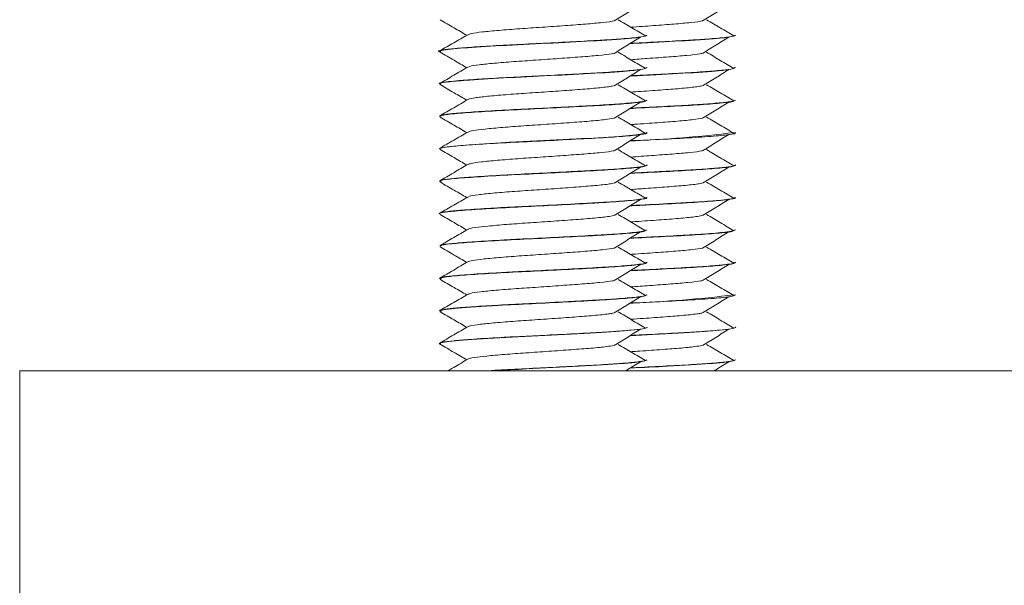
# Model space of a CAD drawing. Header units: millimetres. Extents: x -136 to 1613, y -2821 to -510.
# Tile 48 of 69: x 872 to 910, y -593 to -572. Entities that reach past the tile are written whole.
import ezdxf

# ---------------------------------------------------------------- set-up
doc = ezdxf.new("R2010")
doc.units = ezdxf.units.MM

msp = doc.modelspace()

# ---------------------------------------------------------------- linework, layer by layer
at = {"color": 7, "linetype": 'Continuous', "lineweight": 15}
for p, q in [((895.816, -572.246), (895.816, -572.236)), ((899.222, -572.246), (899.222, -572.236)), ((887.816, -572.861), (887.816, -572.871)), ((895.816, -573.496), (895.816, -573.486)), ((899.222, -573.496), (899.222, -573.486)), ((887.816, -574.111), (887.816, -574.12)), ((895.816, -574.746), (895.816, -574.736)), ((899.222, -574.746), (899.222, -574.736)), ((887.816, -575.361), (887.816, -575.371)), ((895.816, -575.996), (895.816, -575.986)), ((899.222, -575.996), (899.222, -575.986)), ((887.816, -576.611), (887.816, -576.621)), ((895.816, -577.245), (895.816, -577.236)), ((899.222, -577.245), (899.222, -577.236)), ((887.816, -577.861), (887.816, -577.871)), ((895.816, -578.496), (895.816, -578.486)), ((899.222, -578.496), (899.222, -578.486)), ((887.816, -579.111), (887.816, -579.121)), ((895.816, -579.746), (895.816, -579.736)), ((899.222, -579.746), (899.222, -579.736)), ((887.816, -580.361), (887.816, -580.37)), ((895.816, -580.996), (895.816, -580.986)), ((899.222, -580.996), (899.222, -580.986)), ((887.816, -581.611), (887.816, -581.621)), ((895.816, -582.246), (895.816, -582.236)), ((899.222, -582.246), (899.222, -582.236)), ((887.816, -582.861), (887.816, -582.87)), ((895.816, -583.495), (895.816, -583.486)), ((899.222, -583.495), (899.222, -583.486)), ((887.816, -584.111), (887.816, -584.121)), ((895.816, -584.746), (895.816, -584.736)), ((899.222, -584.746), (899.222, -584.736)), ((871.633, -595.159), (871.633, -585.159)), ((871.633, -585.159), (1021.622, -585.159))]:
    msp.add_line(p, q, dxfattribs=at)
at = {"color": 7, "linetype": 'Continuous', "lineweight": 15, "flags": 128}
msp.add_lwpolyline([(895.778, -575.986), (895.766, -576.017), (895.398, -576.076), (894.73, -576.136), (893.739, -576.198), (893.498, -576.211), (893.422, -576.215), (893.408, -576.216), (893.406, -576.216), (893.405, -576.216), (893.405, -576.216), (893.405, -576.216), (893.405, -576.216), (893.405, -576.216), (893.405, -576.216), (893.403, -576.216), (893.393, -576.216), (893.291, -576.222), (893.085, -576.233), (891.563, -576.311), (890.511, -576.363), (890.167, -576.382), (889.553, -576.417), (888.64, -576.481), (888.109, -576.533), (887.819, -576.602), (887.835, -576.611)], dxfattribs=at)
at = {"color": 7, "linetype": 'Continuous', "lineweight": 15}
for centre, radius, start, end in [((893.721, -532.102), 44.222, 271.8947, 277.0972), ((893.735, -538.587), 43.987, 271.8867, 277.1117)]:
    msp.add_arc(centre, radius, start, end, dxfattribs=at)
for points, knots in [([(894.548, -571.687), (894.718, -571.584), (895.058, -571.376), (895.399, -571.168), (895.57, -571.065)], [0, 0, 0, 0, 0.499943, 1, 1, 1, 1]), ([(897.954, -571.687), (898.124, -571.584), (898.464, -571.376), (898.805, -571.168), (898.976, -571.065)], [0, 0, 0, 0, 0.4999425, 1, 1, 1, 1]), ([(887.837, -571.641), (888.017, -571.746), (888.361, -571.945), (888.705, -572.145), (888.869, -572.241)], [0, 0, 0, 0, 0.522711, 1, 1, 1, 1]), ([(888.924, -572.221), (888.957, -572.204), (889.029, -572.166), (889.452, -572.113), (890.089, -572.051), (890.892, -571.989), (891.778, -571.932), (892.663, -571.869), (893.481, -571.81), (894.117, -571.751), (894.481, -571.707), (894.545, -571.688), (894.546, -571.688)], [0, 0, 0, 0, 0.093184, 0.205103, 0.319016, 0.432769, 0.544788, 0.659277, 0.771606, 0.884969, 0.999151, 1, 1, 1, 1]), ([(895.76, -572.269), (895.585, -572.165), (895.235, -571.958), (894.883, -571.75), (894.707, -571.646)], [0, 0, 0, 0, 0.500066, 1, 1, 1, 1]), ([(895.189, -571.931), (895.484, -571.91), (896.072, -571.869), (896.887, -571.81), (897.523, -571.751), (897.887, -571.707), (897.951, -571.688), (897.952, -571.688)], [0, 0, 0, 0, 0.249216, 0.496735, 0.74653, 0.99813, 1, 1, 1, 1]), ([(899.166, -572.269), (898.991, -572.165), (898.641, -571.958), (898.289, -571.75), (898.113, -571.646)], [0, 0, 0, 0, 0.500046, 1, 1, 1, 1]), ([(887.884, -572.892), (887.861, -572.888), (887.662, -572.854), (888.073, -572.786), (889.132, -572.698), (890.804, -572.607), (892.678, -572.516), (894.322, -572.428), (895.337, -572.358), (895.478, -572.321), (895.503, -572.315)], [0, 0, 0, 0, 0.0214717, 0.1799032, 0.3360643, 0.4936097, 0.6508585, 0.8071642, 0.9655163, 1, 1, 1, 1]), ([(888.905, -572.22), (888.725, -572.324), (888.366, -572.533), (888.006, -572.742), (887.826, -572.847)], [0, 0, 0, 0, 0.499722, 1, 1, 1, 1]), ([(895.762, -572.236), (895.776, -572.245), (895.817, -572.273), (895.485, -572.32), (894.944, -572.372), (894.382, -572.411), (893.828, -572.444), (892.98, -572.489), (891.822, -572.549), (890.657, -572.605), (889.604, -572.662), (888.714, -572.723), (888.107, -572.777), (887.811, -572.826), (887.846, -572.853), (887.856, -572.861)], [0, 0, 0, 0, 0.042854, 0.131317, 0.241862, 0.279543, 0.314863, 0.406851, 0.500337, 0.59126, 0.684956, 0.774737, 0.87051, 0.963052, 1, 1, 1, 1]), ([(894.548, -572.937), (894.718, -572.834), (895.058, -572.626), (895.399, -572.418), (895.57, -572.315)], [0, 0, 0, 0, 0.499943, 1, 1, 1, 1]), ([(895.166, -572.561), (895.464, -572.546), (896.366, -572.501), (897.727, -572.428), (898.743, -572.358), (898.884, -572.321), (898.909, -572.315)], [0, 0, 0, 0, 0.180678, 0.547476, 0.919077, 1, 1, 1, 1]), ([(899.168, -572.236), (899.182, -572.245), (899.223, -572.273), (898.891, -572.32), (898.35, -572.372), (897.788, -572.411), (897.233, -572.444), (896.388, -572.488), (895.592, -572.53), (895.194, -572.55), (895.183, -572.55)], [0, 0, 0, 0, 0.085172, 0.260991, 0.480689, 0.55558, 0.625783, 0.808606, 0.994398, 1, 1, 1, 1]), ([(895.747, -572.261), (895.792, -572.256), (895.838, -572.251), (895.815, -572.246), (895.815, -572.246)], [0, 0, 0, 0, 0.990297, 1, 1, 1, 1]), ([(897.954, -572.937), (898.124, -572.834), (898.464, -572.626), (898.805, -572.418), (898.976, -572.315)], [0, 0, 0, 0, 0.4999425, 1, 1, 1, 1]), ([(899.153, -572.261), (899.198, -572.256), (899.244, -572.251), (899.221, -572.246), (899.221, -572.246)], [0, 0, 0, 0, 0.990321, 1, 1, 1, 1]), ([(887.837, -572.891), (888.017, -572.996), (888.361, -573.195), (888.705, -573.395), (888.869, -573.491)], [0, 0, 0, 0, 0.522711, 1, 1, 1, 1]), ([(888.938, -573.471), (888.948, -573.459), (888.978, -573.428), (889.316, -573.378), (889.896, -573.318), (890.662, -573.255), (891.533, -573.199), (892.427, -573.136), (893.271, -573.075), (893.965, -573.017), (894.397, -572.969), (894.5, -572.943), (894.523, -572.938)], [0, 0, 0, 0, 0.061321, 0.173968, 0.287032, 0.401383, 0.513203, 0.627423, 0.740778, 0.85316, 0.967668, 1, 1, 1, 1]), ([(895.76, -573.519), (895.585, -573.415), (895.235, -573.208), (894.883, -573), (894.707, -572.896)], [0, 0, 0, 0, 0.500066, 1, 1, 1, 1]), ([(895.188, -573.181), (895.403, -573.166), (895.913, -573.13), (896.677, -573.075), (897.371, -573.017), (897.803, -572.969), (897.906, -572.943), (897.929, -572.938)], [0, 0, 0, 0, 0.180412, 0.429753, 0.676982, 0.928876, 1, 1, 1, 1]), ([(899.166, -573.519), (898.991, -573.415), (898.641, -573.208), (898.289, -573), (898.113, -572.896)], [0, 0, 0, 0, 0.500046, 1, 1, 1, 1]), ([(895.798, -573.486), (895.784, -573.501), (895.753, -573.536), (895.326, -573.588), (894.608, -573.648), (893.645, -573.704), (892.544, -573.761), (891.366, -573.822), (890.225, -573.876), (889.214, -573.937), (888.486, -573.991), (887.99, -574.044), (887.755, -574.086), (887.823, -574.11), (887.827, -574.111)], [0, 0, 0, 0, 0.073822, 0.166002, 0.259447, 0.349938, 0.444077, 0.533702, 0.628707, 0.722173, 0.814692, 0.884467, 0.993608, 1, 1, 1, 1]), ([(888.905, -573.47), (888.725, -573.574), (888.366, -573.783), (888.006, -573.992), (887.826, -574.097)], [0, 0, 0, 0, 0.499734, 1, 1, 1, 1]), ([(899.204, -573.486), (899.19, -573.501), (899.16, -573.536), (898.732, -573.588), (898.014, -573.648), (897.051, -573.704), (896.073, -573.755), (895.43, -573.788), (895.183, -573.8)], [0, 0, 0, 0, 0.146721, 0.329928, 0.515656, 0.6955, 0.882611, 1, 1, 1, 1]), ([(887.865, -574.12), (887.851, -574.114), (887.791, -574.084), (888.157, -574.03), (889.016, -573.958), (890.477, -573.872), (892.341, -573.783), (894.056, -573.693), (895.202, -573.619), (895.416, -573.577), (895.476, -573.566)], [0, 0, 0, 0, 0.037379, 0.160863, 0.282269, 0.446338, 0.608509, 0.771307, 0.934839, 1, 1, 1, 1]), ([(894.548, -574.187), (894.718, -574.084), (895.058, -573.876), (895.399, -573.668), (895.57, -573.565)], [0, 0, 0, 0, 0.499943, 1, 1, 1, 1]), ([(895.165, -573.811), (895.351, -573.802), (896.136, -573.763), (897.463, -573.693), (898.608, -573.619), (898.822, -573.577), (898.882, -573.566)], [0, 0, 0, 0, 0.114121, 0.482496, 0.852555, 1, 1, 1, 1]), ([(897.954, -574.187), (898.124, -574.084), (898.464, -573.876), (898.805, -573.668), (898.976, -573.565)], [0, 0, 0, 0, 0.4999425, 1, 1, 1, 1]), ([(887.837, -574.141), (888.017, -574.246), (888.361, -574.445), (888.705, -574.645), (888.869, -574.741)], [0, 0, 0, 0, 0.522711, 1, 1, 1, 1]), ([(888.931, -574.72), (888.931, -574.715), (888.931, -574.689), (889.199, -574.643), (889.715, -574.585), (890.441, -574.522), (891.29, -574.464), (892.187, -574.403), (893.052, -574.341), (893.794, -574.284), (894.311, -574.23), (894.465, -574.199), (894.52, -574.187)], [0, 0, 0, 0, 0.029462, 0.143102, 0.255243, 0.369762, 0.481979, 0.595528, 0.709632, 0.821487, 0.935905, 1, 1, 1, 1]), ([(895.76, -574.769), (895.585, -574.665), (895.235, -574.458), (894.883, -574.25), (894.707, -574.146)], [0, 0, 0, 0, 0.500054, 1, 1, 1, 1]), ([(895.188, -574.43), (895.321, -574.421), (895.752, -574.392), (896.458, -574.341), (897.2, -574.284), (897.717, -574.23), (897.871, -574.199), (897.926, -574.187)], [0, 0, 0, 0, 0.1121648, 0.3626282, 0.6081559, 0.8593094, 1, 1, 1, 1]), ([(899.166, -574.769), (898.991, -574.665), (898.641, -574.458), (898.289, -574.25), (898.113, -574.146)], [0, 0, 0, 0, 0.500034, 1, 1, 1, 1]), ([(888.905, -574.72), (888.725, -574.824), (888.366, -575.033), (888.006, -575.242), (887.826, -575.347)], [0, 0, 0, 0, 0.499734, 1, 1, 1, 1]), ([(895.815, -574.736), (895.814, -574.739), (895.813, -574.745), (895.803, -574.752), (895.797, -574.755), (895.794, -574.757), (895.784, -574.761), (895.74, -574.777), (895.562, -574.81), (895.086, -574.861), (894.257, -574.921), (893.225, -574.976), (892.27, -575.025), (891.508, -575.064), (890.743, -575.101), (889.814, -575.149), (888.881, -575.211), (888.356, -575.253), (888.058, -575.289), (887.854, -575.321), (887.862, -575.346), (887.866, -575.361)], [0, 0, 0, 0, 0.017124, 0.028581, 0.031266, 0.032848, 0.035401, 0.05398, 0.108745, 0.203204, 0.292713, 0.38767, 0.481037, 0.522779, 0.569576, 0.66561, 0.757237, 0.849616, 0.878617, 0.931701, 1, 1, 1, 1]), ([(887.862, -575.371), (887.868, -575.354), (887.881, -575.314), (888.439, -575.254), (889.381, -575.185), (890.619, -575.116), (891.994, -575.051), (893.341, -574.979), (894.529, -574.916), (895.356, -574.844), (895.775, -574.798), (895.762, -574.772), (895.76, -574.769)], [0, 0, 0, 0, 0.0831, 0.1951508, 0.3081136, 0.4212863, 0.53315, 0.6469604, 0.758391, 0.8722286, 0.9840187, 1, 1, 1, 1]), ([(894.548, -575.437), (894.718, -575.334), (895.058, -575.126), (895.399, -574.918), (895.57, -574.815)], [0, 0, 0, 0, 0.499943, 1, 1, 1, 1]), ([(895.165, -575.061), (895.239, -575.057), (895.767, -575.031), (896.749, -574.979), (897.935, -574.916), (898.763, -574.844), (899.181, -574.798), (899.168, -574.772), (899.166, -574.769)], [0, 0, 0, 0, 0.038674, 0.273021, 0.502485, 0.736897, 0.967093, 1, 1, 1, 1]), ([(899.221, -574.736), (899.22, -574.739), (899.219, -574.745), (899.209, -574.752), (899.203, -574.755), (899.2, -574.757), (899.19, -574.761), (899.146, -574.777), (898.968, -574.81), (898.492, -574.861), (897.663, -574.921), (896.631, -574.976), (895.757, -575.021), (895.275, -575.046), (895.183, -575.05)], [0, 0, 0, 0, 0.034035, 0.056809, 0.062144, 0.065289, 0.070364, 0.107291, 0.216145, 0.403896, 0.581809, 0.770556, 0.956129, 1, 1, 1, 1]), ([(897.954, -575.437), (898.124, -575.334), (898.464, -575.126), (898.805, -574.918), (898.976, -574.815)], [0, 0, 0, 0, 0.4999425, 1, 1, 1, 1]), ([(887.837, -575.391), (888.017, -575.496), (888.361, -575.695), (888.705, -575.895), (888.869, -575.991)], [0, 0, 0, 0, 0.522711, 1, 1, 1, 1]), ([(888.906, -575.971), (888.961, -575.95), (889.07, -575.909), (889.556, -575.852), (890.228, -575.789), (891.052, -575.729), (891.945, -575.671), (892.824, -575.607), (893.608, -575.55), (894.22, -575.491), (894.437, -575.454), (894.537, -575.437)], [0, 0, 0, 0, 0.113031, 0.22468, 0.338816, 0.451828, 0.5642, 0.67852, 0.790294, 0.904064, 1, 1, 1, 1]), ([(895.76, -576.019), (895.585, -575.915), (895.235, -575.708), (894.883, -575.5), (894.707, -575.396)], [0, 0, 0, 0, 0.500054, 1, 1, 1, 1]), ([(895.188, -575.681), (895.24, -575.677), (895.588, -575.654), (896.231, -575.607), (897.014, -575.55), (897.626, -575.491), (897.844, -575.454), (897.943, -575.437)], [0, 0, 0, 0, 0.04396, 0.294735, 0.53994, 0.78954, 1, 1, 1, 1]), ([(899.166, -576.019), (898.991, -575.915), (898.641, -575.708), (898.289, -575.5), (898.113, -575.396)], [0, 0, 0, 0, 0.500034, 1, 1, 1, 1]), ([(887.846, -576.621), (887.836, -576.617), (887.764, -576.591), (888.078, -576.54), (888.787, -576.476), (889.883, -576.404), (891.195, -576.34), (892.579, -576.27), (893.872, -576.202), (894.944, -576.136), (895.6, -576.065), (895.883, -576.022), (895.807, -575.997), (895.803, -575.996)], [0, 0, 0, 0, 0.01671, 0.126288, 0.233616, 0.343281, 0.45088, 0.560043, 0.668635, 0.776748, 0.886184, 0.993581, 1, 1, 1, 1]), ([(888.905, -575.97), (888.725, -576.074), (888.366, -576.283), (888.006, -576.492), (887.826, -576.597)], [0, 0, 0, 0, 0.499734, 1, 1, 1, 1]), ([(894.548, -576.687), (894.718, -576.584), (895.058, -576.376), (895.399, -576.168), (895.57, -576.065)], [0, 0, 0, 0, 0.499943, 1, 1, 1, 1]), ([(895.165, -576.311), (895.436, -576.297), (896.162, -576.261), (897.278, -576.202), (898.35, -576.136), (899.006, -576.065), (899.289, -576.022), (899.213, -575.997), (899.209, -575.996)], [0, 0, 0, 0, 0.127915, 0.343163, 0.557472, 0.774394, 0.987276, 1, 1, 1, 1]), ([(897.954, -576.687), (898.124, -576.584), (898.464, -576.376), (898.805, -576.168), (898.976, -576.065)], [0, 0, 0, 0, 0.4999425, 1, 1, 1, 1]), ([(887.837, -576.641), (888.017, -576.746), (888.361, -576.945), (888.705, -577.145), (888.869, -577.241)], [0, 0, 0, 0, 0.522711, 1, 1, 1, 1]), ([(888.931, -577.221), (888.955, -577.206), (889.013, -577.17), (889.408, -577.118), (890.027, -577.056), (890.819, -576.994), (891.701, -576.937), (892.589, -576.874), (893.416, -576.815), (894.071, -576.756), (894.454, -576.711), (894.53, -576.69), (894.536, -576.688)], [0, 0, 0, 0, 0.083145, 0.195231, 0.308913, 0.422906, 0.534795, 0.649248, 0.761869, 0.874935, 0.989265, 1, 1, 1, 1]), ([(895.76, -577.269), (895.585, -577.165), (895.235, -576.958), (894.883, -576.75), (894.707, -576.646)], [0, 0, 0, 0, 0.500054, 1, 1, 1, 1]), ([(895.189, -576.931), (895.458, -576.912), (896.022, -576.872), (896.822, -576.815), (897.477, -576.756), (897.86, -576.711), (897.936, -576.69), (897.942, -576.688)], [0, 0, 0, 0, 0.227449, 0.475503, 0.724536, 0.976354, 1, 1, 1, 1]), ([(899.166, -577.269), (898.991, -577.165), (898.641, -576.958), (898.289, -576.75), (898.113, -576.646)], [0, 0, 0, 0, 0.500034, 1, 1, 1, 1]), ([(888.905, -577.22), (888.725, -577.324), (888.366, -577.533), (888.006, -577.742), (887.826, -577.847)], [0, 0, 0, 0, 0.499734, 1, 1, 1, 1]), ([(895.791, -577.236), (895.799, -577.239), (895.859, -577.258), (895.658, -577.294), (895.23, -577.348), (894.466, -577.408), (893.726, -577.448), (893.033, -577.486), (892.279, -577.525), (891.25, -577.576), (890.065, -577.635), (889.061, -577.697), (888.326, -577.755), (887.88, -577.808), (887.866, -577.844), (887.859, -577.861)], [0, 0, 0, 0, 0.012139, 0.090247, 0.183813, 0.273087, 0.361552, 0.392388, 0.452006, 0.546702, 0.635055, 0.744368, 0.830588, 0.919597, 1, 1, 1, 1]), ([(887.873, -577.871), (887.866, -577.857), (887.847, -577.821), (888.331, -577.763), (889.218, -577.696), (890.422, -577.625), (891.787, -577.561), (893.147, -577.49), (894.367, -577.426), (895.262, -577.355), (895.745, -577.302), (895.747, -577.27), (895.747, -577.261)], [0, 0, 0, 0, 0.065253, 0.17654, 0.287585, 0.399802, 0.510033, 0.622584, 0.732772, 0.84505, 0.955975, 1, 1, 1, 1]), ([(894.548, -577.937), (894.718, -577.834), (895.058, -577.626), (895.399, -577.418), (895.57, -577.315)], [0, 0, 0, 0, 0.499943, 1, 1, 1, 1]), ([(895.164, -577.561), (895.171, -577.561), (895.627, -577.538), (896.557, -577.489), (897.772, -577.426), (898.668, -577.355), (899.152, -577.302), (899.153, -577.27), (899.153, -577.261)], [0, 0, 0, 0, 0.003336, 0.232279, 0.456416, 0.684811, 0.91045, 1, 1, 1, 1]), ([(899.197, -577.236), (899.205, -577.239), (899.265, -577.258), (899.065, -577.294), (898.636, -577.348), (897.872, -577.408), (897.132, -577.448), (896.44, -577.486), (895.863, -577.516), (895.398, -577.539), (895.183, -577.55)], [0, 0, 0, 0, 0.024122, 0.179336, 0.365269, 0.542676, 0.718476, 0.779761, 0.898225, 1, 1, 1, 1]), ([(897.954, -577.937), (898.124, -577.834), (898.464, -577.626), (898.805, -577.418), (898.976, -577.315)], [0, 0, 0, 0, 0.4999425, 1, 1, 1, 1]), ([(887.837, -577.891), (888.017, -577.996), (888.361, -578.195), (888.705, -578.395), (888.869, -578.491)], [0, 0, 0, 0, 0.522711, 1, 1, 1, 1]), ([(888.938, -578.47), (888.944, -578.461), (888.963, -578.431), (889.277, -578.383), (889.837, -578.324), (890.592, -578.26), (891.456, -578.204), (892.352, -578.141), (893.203, -578.08), (893.913, -578.023), (894.37, -577.972), (894.488, -577.945), (894.52, -577.938)], [0, 0, 0, 0, 0.051272, 0.164264, 0.276986, 0.391435, 0.503315, 0.61737, 0.731001, 0.843156, 0.95768, 1, 1, 1, 1]), ([(895.76, -578.519), (895.585, -578.415), (895.235, -578.208), (894.883, -578), (894.707, -577.896)], [0, 0, 0, 0, 0.500054, 1, 1, 1, 1]), ([(895.188, -578.181), (895.377, -578.168), (895.863, -578.134), (896.609, -578.08), (897.319, -578.023), (897.776, -577.972), (897.894, -577.945), (897.926, -577.938)], [0, 0, 0, 0, 0.1588668, 0.4086621, 0.6552136, 0.9069751, 1, 1, 1, 1]), ([(899.166, -578.519), (898.991, -578.415), (898.641, -578.208), (898.289, -578), (898.113, -577.896)], [0, 0, 0, 0, 0.500034, 1, 1, 1, 1]), ([(888.905, -578.47), (888.725, -578.574), (888.366, -578.783), (888.006, -578.992), (887.826, -579.097)], [0, 0, 0, 0, 0.499734, 1, 1, 1, 1]), ([(887.817, -579.121), (887.816, -579.121), (887.741, -579.1), (888.01, -579.049), (888.649, -578.986), (889.703, -578.915), (890.99, -578.849), (892.375, -578.781), (893.691, -578.711), (894.804, -578.646), (895.529, -578.575), (895.858, -578.528), (895.789, -578.501), (895.777, -578.496)], [0, 0, 0, 0, 0.000467, 0.110157, 0.217519, 0.327007, 0.435009, 0.54371, 0.652782, 0.760447, 0.870084, 0.977402, 1, 1, 1, 1]), ([(895.779, -578.486), (895.79, -578.493), (895.817, -578.51), (895.706, -578.534), (895.56, -578.557), (895.335, -578.585), (894.892, -578.626), (894.256, -578.67), (893.626, -578.704), (892.909, -578.743), (891.917, -578.794), (890.694, -578.853), (889.596, -578.912), (888.705, -578.973), (888.081, -579.03), (887.801, -579.077), (887.838, -579.105), (887.846, -579.111)], [0, 0, 0, 0, 0.032477, 0.081837, 0.117352, 0.149679, 0.213212, 0.313695, 0.352848, 0.387127, 0.500776, 0.588417, 0.679379, 0.785204, 0.867727, 0.971332, 1, 1, 1, 1]), ([(894.548, -579.187), (894.718, -579.084), (895.058, -578.876), (895.399, -578.668), (895.57, -578.565)], [0, 0, 0, 0, 0.499943, 1, 1, 1, 1]), ([(895.165, -578.811), (895.367, -578.801), (896.025, -578.768), (897.097, -578.711), (898.21, -578.646), (898.935, -578.575), (899.264, -578.528), (899.195, -578.501), (899.183, -578.496)], [0, 0, 0, 0, 0.0957057, 0.3118694, 0.5252467, 0.7425295, 0.9552159, 1, 1, 1, 1]), ([(899.185, -578.486), (899.196, -578.493), (899.223, -578.51), (899.112, -578.534), (898.966, -578.557), (898.742, -578.585), (898.298, -578.626), (897.662, -578.67), (897.032, -578.704), (896.316, -578.743), (895.674, -578.776), (895.193, -578.8), (895.182, -578.8)], [0, 0, 0, 0, 0.064514, 0.162566, 0.233119, 0.297331, 0.423537, 0.623145, 0.700921, 0.769017, 0.994788, 1, 1, 1, 1]), ([(897.954, -579.187), (898.124, -579.084), (898.464, -578.876), (898.805, -578.668), (898.976, -578.565)], [0, 0, 0, 0, 0.4999425, 1, 1, 1, 1]), ([(887.837, -579.141), (888.017, -579.246), (888.361, -579.445), (888.705, -579.645), (888.869, -579.741)], [0, 0, 0, 0, 0.522711, 1, 1, 1, 1]), ([(888.924, -579.72), (888.923, -579.717), (888.917, -579.693), (889.166, -579.648), (889.661, -579.591), (890.374, -579.527), (891.215, -579.469), (892.111, -579.409), (892.981, -579.346), (893.737, -579.289), (894.282, -579.233), (894.455, -579.2), (894.523, -579.187)], [0, 0, 0, 0, 0.019433, 0.133308, 0.245278, 0.359765, 0.472224, 0.585476, 0.699742, 0.811545, 0.925851, 1, 1, 1, 1]), ([(895.76, -579.769), (895.585, -579.665), (895.235, -579.458), (894.883, -579.25), (894.707, -579.146)], [0, 0, 0, 0, 0.500054, 1, 1, 1, 1]), ([(895.188, -579.43), (895.296, -579.423), (895.7, -579.396), (896.387, -579.346), (897.143, -579.289), (897.689, -579.233), (897.862, -579.2), (897.93, -579.187)], [0, 0, 0, 0, 0.090684, 0.341326, 0.586595, 0.837343, 1, 1, 1, 1]), ([(899.166, -579.769), (898.991, -579.665), (898.641, -579.458), (898.289, -579.25), (898.113, -579.146)], [0, 0, 0, 0, 0.500034, 1, 1, 1, 1]), ([(888.905, -579.72), (888.725, -579.824), (888.366, -580.033), (888.006, -580.242), (887.826, -580.347)], [0, 0, 0, 0, 0.499734, 1, 1, 1, 1]), ([(895.78, -579.736), (895.777, -579.751), (895.772, -579.774), (895.593, -579.802), (895.299, -579.841), (894.703, -579.892), (893.693, -579.951), (892.548, -580.012), (891.371, -580.071), (890.186, -580.128), (889.195, -580.188), (888.408, -580.247), (887.902, -580.302), (887.862, -580.342), (887.843, -580.361)], [0, 0, 0, 0, 0.072339, 0.108742, 0.144332, 0.255921, 0.345739, 0.439032, 0.542906, 0.622487, 0.730095, 0.815837, 0.910164, 1, 1, 1, 1]), ([(887.873, -580.37), (887.86, -580.361), (887.815, -580.328), (888.233, -580.272), (889.061, -580.207), (890.229, -580.135), (891.579, -580.072), (892.95, -580), (894.199, -579.935), (895.158, -579.866), (895.739, -579.803), (895.765, -579.763), (895.776, -579.746)], [0, 0, 0, 0, 0.047114, 0.156078, 0.263804, 0.373391, 0.480689, 0.590308, 0.697943, 0.807012, 0.915678, 1, 1, 1, 1]), ([(894.548, -580.437), (894.718, -580.334), (895.058, -580.126), (895.399, -579.918), (895.57, -579.815)], [0, 0, 0, 0, 0.499955, 1, 1, 1, 1]), ([(895.165, -580.061), (895.563, -580.041), (896.413, -579.997), (897.605, -579.935), (898.564, -579.866), (899.145, -579.803), (899.171, -579.763), (899.182, -579.746)], [0, 0, 0, 0, 0.187842, 0.401215, 0.617428, 0.832841, 1, 1, 1, 1]), ([(899.186, -579.736), (899.183, -579.751), (899.178, -579.774), (898.999, -579.802), (898.706, -579.841), (898.109, -579.892), (897.1, -579.951), (896.113, -580.003), (895.452, -580.037), (895.183, -580.05)], [0, 0, 0, 0, 0.143795, 0.216158, 0.286903, 0.50872, 0.687258, 0.872706, 1, 1, 1, 1]), ([(897.954, -580.437), (898.124, -580.334), (898.464, -580.126), (898.805, -579.918), (898.976, -579.815)], [0, 0, 0, 0, 0.499955, 1, 1, 1, 1]), ([(887.837, -580.391), (888.017, -580.496), (888.361, -580.695), (888.705, -580.895), (888.869, -580.991)], [0, 0, 0, 0, 0.522711, 1, 1, 1, 1]), ([(888.913, -580.971), (888.958, -580.952), (889.05, -580.912), (889.507, -580.857), (890.164, -580.795), (890.978, -580.734), (891.868, -580.676), (892.751, -580.612), (893.547, -580.555), (894.19, -580.495), (894.43, -580.455), (894.546, -580.436)], [0, 0, 0, 0, 0.10464, 0.216113, 0.329902, 0.443009, 0.554928, 0.66908, 0.780807, 0.894149, 1, 1, 1, 1]), ([(895.76, -581.019), (895.585, -580.915), (895.235, -580.708), (894.883, -580.5), (894.707, -580.396)], [0, 0, 0, 0, 0.500054, 1, 1, 1, 1]), ([(895.189, -580.681), (895.215, -580.679), (895.536, -580.657), (896.159, -580.612), (896.953, -580.555), (897.596, -580.495), (897.836, -580.455), (897.952, -580.436)], [0, 0, 0, 0, 0.0223504, 0.2730932, 0.5185264, 0.7674902, 1, 1, 1, 1]), ([(899.166, -581.019), (898.991, -580.915), (898.641, -580.708), (898.289, -580.5), (898.113, -580.396)], [0, 0, 0, 0, 0.500034, 1, 1, 1, 1]), ([(888.905, -580.97), (888.725, -581.074), (888.366, -581.283), (888.006, -581.492), (887.826, -581.597)], [0, 0, 0, 0, 0.499734, 1, 1, 1, 1]), ([(887.845, -581.621), (887.866, -581.601), (887.913, -581.557), (888.539, -581.496), (889.525, -581.426), (890.79, -581.358), (892.17, -581.292), (893.504, -581.221), (894.657, -581.157), (895.447, -581.085), (895.831, -581.035), (895.776, -581.004), (895.762, -580.996)], [0, 0, 0, 0, 0.093955, 0.201524, 0.31068, 0.419236, 0.527351, 0.636762, 0.744147, 0.853827, 0.961239, 1, 1, 1, 1]), ([(895.793, -580.986), (895.8, -580.989), (895.854, -581.013), (895.614, -581.053), (895.077, -581.112), (894.253, -581.171), (893.218, -581.226), (892.048, -581.288), (890.941, -581.341), (889.833, -581.398), (888.864, -581.461), (888.294, -581.509), (888.067, -581.538), (887.98, -581.552), (887.854, -581.575), (887.863, -581.596), (887.87, -581.611)], [0, 0, 0, 0, 0.0150657, 0.1133373, 0.2015567, 0.2942792, 0.3884618, 0.4800542, 0.5767526, 0.6504208, 0.7612714, 0.8613135, 0.8909944, 0.9048264, 0.9282007, 1, 1, 1, 1]), ([(894.548, -581.687), (894.718, -581.584), (895.058, -581.376), (895.399, -581.168), (895.57, -581.065)], [0, 0, 0, 0, 0.499955, 1, 1, 1, 1]), ([(895.165, -581.311), (895.298, -581.304), (895.886, -581.275), (896.912, -581.221), (898.063, -581.157), (898.853, -581.085), (899.237, -581.035), (899.182, -581.004), (899.168, -580.996)], [0, 0, 0, 0, 0.063442, 0.280233, 0.493018, 0.710356, 0.923195, 1, 1, 1, 1]), ([(899.199, -580.986), (899.206, -580.989), (899.26, -581.013), (899.02, -581.053), (898.483, -581.112), (897.658, -581.171), (896.625, -581.226), (895.756, -581.272), (895.279, -581.295), (895.183, -581.3)], [0, 0, 0, 0, 0.029938, 0.225226, 0.400533, 0.5848, 0.771953, 0.953966, 1, 1, 1, 1]), ([(897.954, -581.687), (898.124, -581.584), (898.464, -581.376), (898.805, -581.168), (898.976, -581.065)], [0, 0, 0, 0, 0.499955, 1, 1, 1, 1]), ([(887.837, -581.641), (888.017, -581.746), (888.361, -581.945), (888.705, -582.145), (888.869, -582.241)], [0, 0, 0, 0, 0.522705, 1, 1, 1, 1]), ([(888.935, -582.221), (888.953, -582.207), (888.996, -582.174), (889.364, -582.123), (889.966, -582.062), (890.746, -581.999), (891.624, -581.943), (892.515, -581.879), (893.35, -581.82), (894.024, -581.761), (894.428, -581.715), (894.516, -581.691), (894.529, -581.688)], [0, 0, 0, 0, 0.073099, 0.18541, 0.298835, 0.413015, 0.524836, 0.639207, 0.752176, 0.864907, 0.979342, 1, 1, 1, 1]), ([(895.76, -582.269), (895.585, -582.165), (895.235, -581.958), (894.883, -581.75), (894.707, -581.646)], [0, 0, 0, 0, 0.50006, 1, 1, 1, 1]), ([(895.188, -581.931), (895.433, -581.914), (895.973, -581.876), (896.756, -581.82), (897.43, -581.761), (897.834, -581.715), (897.922, -581.691), (897.935, -581.688)], [0, 0, 0, 0, 0.205763, 0.454452, 0.7026, 0.954522, 1, 1, 1, 1]), ([(899.166, -582.269), (898.991, -582.165), (898.641, -581.958), (898.289, -581.75), (898.113, -581.646)], [0, 0, 0, 0, 0.50004, 1, 1, 1, 1]), ([(895.774, -582.236), (895.78, -582.247), (895.794, -582.275), (895.466, -582.322), (894.829, -582.383), (894.102, -582.428), (893.636, -582.454), (893.483, -582.462), (893.407, -582.466), (893.37, -582.468), (893.356, -582.468), (893.352, -582.469), (893.351, -582.469), (893.35, -582.469), (893.35, -582.469), (893.35, -582.469), (893.35, -582.469), (893.35, -582.469), (893.349, -582.469), (893.348, -582.469), (893.298, -582.47), (893.177, -582.479), (892.588, -582.507), (891.655, -582.558), (890.452, -582.615), (889.433, -582.673), (888.612, -582.73), (888.035, -582.786), (887.777, -582.832), (887.831, -582.858), (887.837, -582.861)], [0, 0, 0, 0, 0.0535746, 0.1344781, 0.2383118, 0.3304689, 0.3535824, 0.3651414, 0.3709198, 0.3738101, 0.3745322, 0.3747126, 0.3748054, 0.3748514, 0.3748526, 0.3748573, 0.3748585, 0.3748597, 0.3748646, 0.3749526, 0.3753286, 0.3866822, 0.4080723, 0.5213232, 0.6083158, 0.6983782, 0.7936014, 0.8770032, 0.9846773, 1, 1, 1, 1]), ([(887.894, -582.87), (887.868, -582.864), (887.771, -582.841), (888.046, -582.798), (888.492, -582.75), (889.193, -582.699), (890.148, -582.64), (891.372, -582.581), (892.75, -582.511), (894.027, -582.444), (895.039, -582.376), (895.701, -582.309), (895.769, -582.266), (895.801, -582.246)], [0, 0, 0, 0, 0.030237, 0.11265, 0.193226, 0.274857, 0.357314, 0.464669, 0.574068, 0.682128, 0.790693, 0.899802, 1, 1, 1, 1]), ([(888.905, -582.22), (888.725, -582.324), (888.366, -582.533), (888.006, -582.742), (887.826, -582.847)], [0, 0, 0, 0, 0.499734, 1, 1, 1, 1]), ([(895.165, -582.561), (895.494, -582.544), (896.278, -582.505), (897.433, -582.444), (898.445, -582.376), (899.107, -582.309), (899.175, -582.266), (899.207, -582.246)], [0, 0, 0, 0, 0.15543, 0.3697, 0.584971, 0.801322, 1, 1, 1, 1]), ([(894.548, -582.937), (894.718, -582.834), (895.058, -582.626), (895.399, -582.418), (895.57, -582.315)], [0, 0, 0, 0, 0.499955, 1, 1, 1, 1]), ([(897.954, -582.937), (898.124, -582.834), (898.464, -582.626), (898.805, -582.418), (898.976, -582.315)], [0, 0, 0, 0, 0.499955, 1, 1, 1, 1]), ([(887.837, -582.891), (888.017, -582.996), (888.361, -583.195), (888.705, -583.395), (888.869, -583.491)], [0, 0, 0, 0, 0.522705, 1, 1, 1, 1]), ([(888.936, -583.47), (888.938, -583.463), (888.948, -583.435), (889.24, -583.387), (889.78, -583.329), (890.522, -583.266), (891.38, -583.208), (892.276, -583.147), (893.134, -583.085), (893.859, -583.028), (894.343, -582.976), (894.477, -582.947), (894.519, -582.938)], [0, 0, 0, 0, 0.04123, 0.15454, 0.266961, 0.381467, 0.493466, 0.607316, 0.72119, 0.833171, 0.947671, 1, 1, 1, 1]), ([(895.76, -583.519), (895.585, -583.415), (895.235, -583.208), (894.883, -583), (894.707, -582.896)], [0, 0, 0, 0, 0.50006, 1, 1, 1, 1]), ([(895.188, -583.18), (895.351, -583.169), (895.812, -583.138), (896.54, -583.085), (897.265, -583.028), (897.749, -582.976), (897.883, -582.947), (897.925, -582.938)], [0, 0, 0, 0, 0.137351, 0.387496, 0.633499, 0.885044, 1, 1, 1, 1]), ([(899.166, -583.519), (898.991, -583.415), (898.641, -583.208), (898.289, -583), (898.113, -582.896)], [0, 0, 0, 0, 0.50004, 1, 1, 1, 1]), ([(887.866, -584.141), (887.846, -584.136), (887.768, -584.113), (887.949, -584.054), (888.761, -583.972), (890.565, -583.867), (892.658, -583.766), (894.595, -583.667), (895.239, -583.599), (895.558, -583.565)], [0, 0, 0, 0, 0.030643, 0.120709, 0.296404, 0.474195, 0.650644, 0.826462, 1, 1, 1, 1]), ([(888.905, -583.47), (888.725, -583.574), (888.366, -583.783), (888.006, -583.992), (887.826, -584.097)], [0, 0, 0, 0, 0.499734, 1, 1, 1, 1]), ([(895.805, -583.486), (895.808, -583.487), (895.872, -583.506), (895.674, -583.542), (895.245, -583.598), (894.481, -583.657), (893.453, -583.714), (892.315, -583.774), (891.167, -583.831), (890.036, -583.886), (889.055, -583.948), (888.325, -584.005), (887.888, -584.057), (887.857, -584.093), (887.843, -584.111)], [0, 0, 0, 0, 0.005041, 0.089592, 0.177462, 0.275639, 0.361317, 0.467454, 0.552956, 0.633158, 0.747772, 0.830228, 0.917539, 1, 1, 1, 1]), ([(894.548, -584.187), (894.718, -584.084), (895.058, -583.876), (895.399, -583.668), (895.57, -583.565)], [0, 0, 0, 0, 0.499955, 1, 1, 1, 1]), ([(895.166, -583.81), (895.459, -583.796), (896.425, -583.747), (898.003, -583.667), (898.645, -583.599), (898.965, -583.565)], [0, 0, 0, 0, 0.18, 0.592671, 1, 1, 1, 1]), ([(899.211, -583.486), (899.215, -583.487), (899.278, -583.506), (899.08, -583.542), (898.651, -583.598), (897.887, -583.657), (896.86, -583.713), (895.924, -583.763), (895.332, -583.793), (895.183, -583.8)], [0, 0, 0, 0, 0.010016, 0.178064, 0.352713, 0.547852, 0.718134, 0.929088, 1, 1, 1, 1]), ([(897.954, -584.187), (898.124, -584.084), (898.464, -583.876), (898.805, -583.668), (898.976, -583.565)], [0, 0, 0, 0, 0.499955, 1, 1, 1, 1]), ([(887.837, -584.141), (888.017, -584.246), (888.361, -584.445), (888.705, -584.645), (888.869, -584.741)], [0, 0, 0, 0, 0.522705, 1, 1, 1, 1]), ([(895.76, -584.769), (895.585, -584.665), (895.235, -584.458), (894.883, -584.25), (894.707, -584.146)], [0, 0, 0, 0, 0.50006, 1, 1, 1, 1]), ([(899.166, -584.769), (898.991, -584.665), (898.641, -584.458), (898.289, -584.25), (898.113, -584.146)], [0, 0, 0, 0, 0.50004, 1, 1, 1, 1]), ([(888.915, -584.72), (888.914, -584.718), (888.904, -584.696), (889.135, -584.653), (889.607, -584.596), (890.307, -584.533), (891.139, -584.474), (892.035, -584.414), (892.909, -584.351), (893.679, -584.294), (894.254, -584.237), (894.447, -584.202), (894.529, -584.187)], [0, 0, 0, 0, 0.009417, 0.12349, 0.235338, 0.349751, 0.462513, 0.575432, 0.689808, 0.801627, 0.915775, 1, 1, 1, 1]), ([(895.188, -584.431), (895.27, -584.425), (895.649, -584.399), (896.316, -584.351), (897.085, -584.294), (897.66, -584.237), (897.853, -584.202), (897.935, -584.187)], [0, 0, 0, 0, 0.069202, 0.319955, 0.565101, 0.815357, 1, 1, 1, 1]), ([(888.905, -584.72), (888.725, -584.824), (888.473, -584.971), (888.221, -585.117), (888.149, -585.159)], [0, 0, 0, 0, 0.713238, 1, 1, 1, 1]), ([(895.815, -584.736), (895.815, -584.736), (895.823, -584.742), (895.78, -584.767), (895.584, -584.81), (894.976, -584.87), (894.114, -584.929), (893.057, -584.984), (891.871, -585.047), (890.699, -585.102), (890.026, -585.14), (889.691, -585.159)], [0, 0, 0, 0, 0.001577, 0.03961, 0.180329, 0.323366, 0.448289, 0.591999, 0.73317, 0.867371, 1, 1, 1, 1]), ([(889.922, -585.159), (890.328, -585.136), (891.339, -585.08), (893.263, -584.986), (894.708, -584.904), (895.448, -584.834), (895.774, -584.789), (895.787, -584.759), (895.793, -584.746)], [0, 0, 0, 0, 0.165813, 0.412835, 0.656919, 0.782019, 0.90446, 1, 1, 1, 1]), ([(895.004, -585.159), (895.022, -585.148), (895.21, -585.033), (895.399, -584.918), (895.57, -584.815)], [0, 0, 0, 0, 0.096054, 1, 1, 1, 1]), ([(895.166, -585.06), (895.656, -585.036), (896.829, -584.976), (898.116, -584.904), (898.854, -584.834), (899.18, -584.789), (899.193, -584.759), (899.199, -584.746)], [0, 0, 0, 0, 0.229996, 0.550082, 0.714142, 0.87471, 1, 1, 1, 1]), ([(899.221, -584.736), (899.221, -584.736), (899.23, -584.742), (899.185, -584.767), (898.99, -584.81), (898.382, -584.87), (897.519, -584.929), (896.466, -584.984), (895.626, -585.028), (895.206, -585.049), (895.182, -585.05)], [0, 0, 0, 0, 0.002127, 0.053404, 0.243135, 0.435991, 0.604424, 0.798195, 0.988526, 1, 1, 1, 1]), ([(898.41, -585.159), (898.428, -585.148), (898.616, -585.033), (898.805, -584.918), (898.976, -584.815)], [0, 0, 0, 0, 0.096053, 1, 1, 1, 1])]:
    msp.add_open_spline(points, degree=3, knots=knots, dxfattribs=at)

doc.saveas('drawing.dxf')
